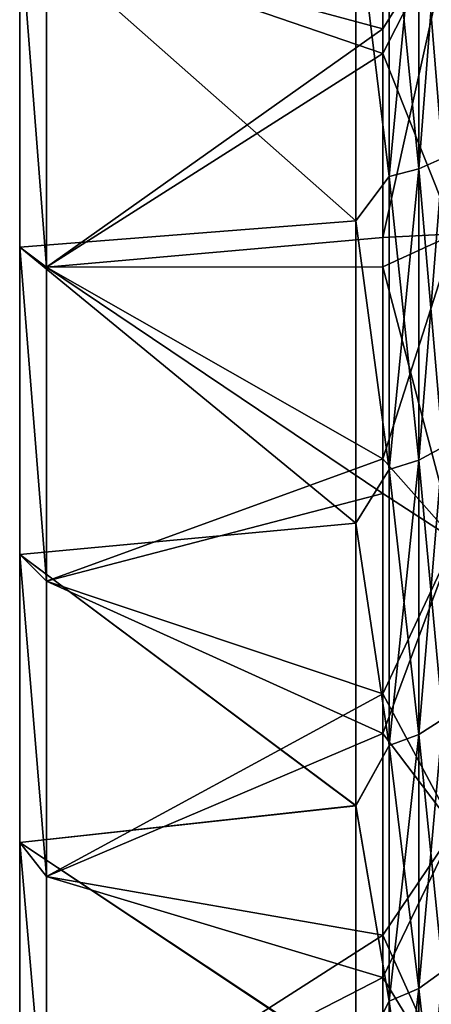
# Model space of a CAD drawing. Header units: metres. Extents: x -62 to 300, y -109 to 109.
# Tile 3 of 256: x -61.74 to -57.76, y -96.64 to -87.13. Entities that reach past the tile are written whole.
import ezdxf

# ---------------------------------------------------------------- set-up
doc = ezdxf.new("R2010")
doc.units = ezdxf.units.M
doc.layers.add('solid_500635', color=7, linetype='CONTINUOUS')

msp = doc.modelspace()

# ---------------------------------------------------------------- linework, layer by layer
at = {"layer": 'solid_500635'}
for points in [[(-61.478928, -86.343056, 23.739632), (-58.231422, -87.218773, 22.832592), (-58.231422, -85.311348, 23.459578)], [(-57.535633, -86.098373, 22.986582), (-58.231422, -85.311348, 23.459578), (-58.231422, -87.218773, 22.832592)], [(-61.478928, -86.343056, -38.079041), (-58.231422, -85.508385, -37.74033), (-58.231422, -87.456703, -37.084339)], [(-57.535633, -86.098373, -37.325993), (-58.231422, -87.456703, -37.084339), (-58.231422, -85.508385, -37.74033)], [(-57.652737, -85.544418, -35.621098), (-57.882275, -85.621803, -35.859268), (-57.882275, -88.569611, -34.727711)], [(-57.652737, -88.467758, -34.498932), (-57.652737, -85.544418, -35.621098), (-57.882275, -88.569611, -34.727711)], [(-57.652737, -85.544418, 21.281687), (-57.652737, -88.467758, 20.159521), (-57.882275, -85.621803, 21.519857)], [(-57.882275, -85.621803, -35.859268), (-58.16885, -85.678169, -36.032753), (-58.16885, -88.643806, -34.894352)], [(-57.882275, -88.569611, -34.727711), (-57.882275, -85.621803, -35.859268), (-58.16885, -88.643806, -34.894352)], [(-57.882275, -85.621803, 21.519857), (-57.882275, -88.569611, 20.388298), (-58.16885, -85.678169, 21.69334)], [(-57.652737, -88.467758, 20.159521), (-57.882275, -88.569611, 20.388298), (-57.882275, -85.621803, 21.519857)], [(-58.16885, -88.643806, -34.894352), (-58.16885, -85.678169, -36.032753), (-58.491894, -86.006348, -36.031433)], [(-58.16885, -85.678169, 21.69334), (-58.16885, -88.643806, 20.554939), (-58.491894, -86.006233, 21.69206)], [(-57.882275, -88.569611, 20.388298), (-58.16885, -88.643806, 20.554939), (-58.16885, -85.678169, 21.69334)], [(-61.739399, -86.205627, 22.229137), (-58.491894, -86.006233, 21.69206), (-58.491894, -89.072754, 20.472097)], [(-61.739399, -86.205627, -36.56855), (-58.491894, -89.073296, -34.81126), (-58.491894, -86.006348, -36.031433)], [(-58.16885, -88.643806, 20.554939), (-58.491894, -89.072754, 20.472097), (-58.491894, -86.006233, 21.69206)], [(-58.16885, -88.643806, -34.894352), (-58.491894, -86.006348, -36.031433), (-58.491894, -89.073296, -34.81126)], [(-57.535633, -86.098373, 22.986582), (-58.231422, -87.218773, 22.832592), (-58.231422, -89.231598, 22.021582)], [(-57.535633, -86.098373, 22.986582), (-58.231422, -89.231598, 22.021582), (-57.535633, -89.196884, 21.797173)], [(-57.535633, -89.196884, -36.136585), (-58.231422, -87.456703, -37.084339), (-57.535633, -86.098373, -37.325993)], [(-61.739399, -86.205627, -36.56855), (-61.478928, -86.343056, -38.079041), (-61.478928, -89.518944, -36.859932)], [(-61.739399, -86.205627, -36.56855), (-61.478928, -89.518944, -36.859932), (-61.739399, -89.326134, -35.325226)], [(-61.739399, -86.205627, 22.229137), (-61.478928, -89.518944, 22.520521), (-61.478928, -86.343056, 23.739632)], [(-61.739399, -89.326134, 20.985815), (-61.478928, -89.518944, 22.520521), (-61.739399, -86.205627, 22.229137)], [(-61.739399, -86.205627, -36.56855), (-61.739399, -89.326134, -35.325226), (-58.491894, -89.073296, -34.81126)], [(-61.739399, -89.326134, 20.985815), (-61.739399, -86.205627, 22.229137), (-58.491894, -89.072754, 20.472097)], [(-61.478928, -86.343056, 23.739632), (-61.478928, -89.518944, 22.520521), (-58.231422, -87.218773, 22.832592)], [(-61.478928, -89.518944, -36.859932), (-61.478928, -86.343056, -38.079041), (-58.231422, -87.456703, -37.084339)], [(-61.478928, -89.518944, 22.520521), (-58.231422, -89.231598, 22.021582), (-58.231422, -87.218773, 22.832592)], [(-61.478928, -89.518944, -36.859932), (-58.231422, -87.456703, -37.084339), (-58.231422, -89.515518, -36.233559)], [(-57.535633, -89.196884, -36.136585), (-58.231422, -89.515518, -36.233559), (-58.231422, -87.456703, -37.084339)], [(-57.652737, -88.467758, -34.498932), (-57.882275, -88.569611, -34.727711), (-57.882275, -91.382996, -33.29422)], [(-57.652737, -91.257782, -33.077343), (-57.652737, -88.467758, -34.498932), (-57.882275, -91.382996, -33.29422)], [(-57.652737, -88.467758, 20.159521), (-57.652737, -91.257782, 18.737932), (-57.882275, -88.569611, 20.388298)], [(-57.882275, -88.569611, -34.727711), (-58.16885, -88.643806, -34.894352), (-58.16885, -91.474205, -33.452194)], [(-57.882275, -91.382996, -33.29422), (-57.882275, -88.569611, -34.727711), (-58.16885, -91.474205, -33.452194)], [(-57.882275, -88.569611, 20.388298), (-57.882275, -91.382996, 18.954809), (-58.16885, -88.643806, 20.554939)], [(-57.652737, -91.257782, 18.737932), (-57.882275, -91.382996, 18.954809), (-57.882275, -88.569611, 20.388298)], [(-58.16885, -91.474205, -33.452194), (-58.16885, -88.643806, -34.894352), (-58.491894, -89.073296, -34.81126)], [(-58.16885, -88.643806, 20.554939), (-58.16885, -91.474205, 19.112782), (-58.491894, -89.072754, 20.472097)], [(-57.882275, -91.382996, 18.954809), (-58.16885, -91.474205, 19.112782), (-58.16885, -88.643806, 20.554939)], [(-61.739399, -89.326134, 20.985815), (-58.491894, -89.072754, 20.472097), (-58.491894, -91.991142, 18.926285)], [(-61.739399, -89.326134, -35.325226), (-58.491894, -91.992233, -33.265038), (-58.491894, -89.073296, -34.81126)], [(-58.16885, -91.474205, 19.112782), (-58.491894, -91.991142, 18.926285), (-58.491894, -89.072754, 20.472097)], [(-58.16885, -91.474205, -33.452194), (-58.491894, -89.073296, -34.81126), (-58.491894, -91.992233, -33.265038)], [(-61.478928, -89.518944, 22.520521), (-58.231422, -91.37014, 20.9772), (-58.231422, -89.231598, 22.021582)], [(-57.535633, -89.196884, 21.797173), (-58.231422, -89.231598, 22.021582), (-58.231422, -91.37014, 20.9772)], [(-57.535633, -89.196884, 21.797173), (-58.231422, -91.37014, 20.9772), (-57.535633, -92.154099, 20.290398)], [(-57.535633, -92.154099, -34.62981), (-58.231422, -89.515518, -36.233559), (-57.535633, -89.196884, -36.136585)], [(-61.739399, -89.326134, -35.325226), (-61.478928, -89.518944, -36.859932), (-61.478928, -92.550003, -35.315533)], [(-61.739399, -89.326134, -35.325226), (-61.478928, -92.550003, -35.315533), (-61.739399, -92.293915, -33.751804)], [(-61.739399, -89.326134, 20.985815), (-61.478928, -92.550003, 20.97612), (-61.478928, -89.518944, 22.520521)], [(-61.739399, -92.293915, 19.412394), (-61.478928, -92.550003, 20.97612), (-61.739399, -89.326134, 20.985815)], [(-61.739399, -89.326134, -35.325226), (-61.739399, -92.293915, -33.751804), (-58.491894, -91.992233, -33.265038)], [(-61.739399, -92.293915, 19.412394), (-61.739399, -89.326134, 20.985815), (-58.491894, -91.991142, 18.926285)], [(-61.478928, -89.518944, -36.859932), (-58.231422, -89.515518, -36.233559), (-58.231422, -91.703804, -35.135399)], [(-61.478928, -89.518944, 22.520521), (-61.478928, -92.550003, 20.97612), (-58.231422, -91.37014, 20.9772)], [(-61.478928, -92.550003, -35.315533), (-61.478928, -89.518944, -36.859932), (-58.231422, -91.703804, -35.135399)], [(-57.535633, -92.154099, -34.62981), (-58.231422, -91.703804, -35.135399), (-58.231422, -89.515518, -36.233559)], [(-57.652737, -91.257782, -33.077343), (-57.882275, -91.382996, -33.29422), (-57.882275, -94.031128, -31.574505)], [(-57.652737, -93.883926, -31.371904), (-57.652737, -91.257782, -33.077343), (-57.882275, -94.031128, -31.574505)], [(-57.652737, -91.257782, 18.737932), (-57.652737, -93.883926, 17.032494), (-57.882275, -91.382996, 18.954809)], [(-61.478928, -92.550003, 20.97612), (-58.231422, -93.637589, 19.640097), (-58.231422, -91.37014, 20.9772)], [(-57.535633, -92.154099, 20.290398), (-58.231422, -91.37014, 20.9772), (-58.231422, -93.637589, 19.640097)], [(-57.882275, -91.382996, -33.29422), (-58.16885, -91.474205, -33.452194), (-58.16885, -94.138344, -31.722078)], [(-57.882275, -94.031128, -31.574505), (-57.882275, -91.382996, -33.29422), (-58.16885, -94.138344, -31.722078)], [(-57.882275, -91.382996, 18.954809), (-57.882275, -94.031128, 17.235094), (-58.16885, -91.474205, 19.112782)], [(-57.652737, -93.883926, 17.032494), (-57.882275, -94.031128, 17.235094), (-57.882275, -91.382996, 18.954809)], [(-58.16885, -94.138344, -31.722078), (-58.16885, -91.474205, -33.452194), (-58.491894, -91.992233, -33.265038)], [(-58.16885, -91.474205, 19.112782), (-58.16885, -94.138344, 17.382668), (-58.491894, -91.991142, 18.926285)], [(-57.882275, -94.031128, 17.235094), (-58.16885, -94.138344, 17.382668), (-58.16885, -91.474205, 19.112782)], [(-61.478928, -92.550003, -35.315533), (-58.231422, -91.703804, -35.135399), (-58.231422, -94.020508, -33.727962)], [(-57.535633, -92.154099, -34.62981), (-58.231422, -94.020508, -33.727962), (-58.231422, -91.703804, -35.135399)], [(-61.739399, -92.293915, 19.412394), (-58.491894, -91.991142, 18.926285), (-58.491894, -94.720833, 17.076645)], [(-61.739399, -92.293915, -33.751804), (-58.491894, -94.717178, -31.418835), (-58.491894, -91.992233, -33.265038)], [(-58.16885, -94.138344, 17.382668), (-58.491894, -94.720833, 17.076645), (-58.491894, -91.991142, 18.926285)], [(-58.16885, -94.138344, -31.722078), (-58.491894, -91.992233, -33.265038), (-58.491894, -94.717178, -31.418835)], [(-57.535633, -92.154099, 20.290398), (-58.231422, -93.637589, 19.640097), (-57.535633, -94.937607, 18.482763)], [(-57.535633, -94.937607, -32.822174), (-58.231422, -94.020508, -33.727962), (-57.535633, -92.154099, -34.62981)], [(-61.739399, -92.293915, -33.751804), (-61.478928, -92.550003, -35.315533), (-61.478928, -95.403023, -33.462757)], [(-61.739399, -92.293915, -33.751804), (-61.478928, -95.403023, -33.462757), (-61.739399, -95.074188, -31.866732)], [(-61.739399, -92.293915, 19.412394), (-61.478928, -95.403023, 19.123346), (-61.478928, -92.550003, 20.97612)], [(-61.739399, -95.074188, 17.527321), (-61.478928, -95.403023, 19.123346), (-61.739399, -92.293915, 19.412394)], [(-61.739399, -92.293915, -33.751804), (-61.739399, -95.074188, -31.866732), (-58.491894, -94.717178, -31.418835)], [(-61.739399, -95.074188, 17.527321), (-61.739399, -92.293915, 19.412394), (-58.491894, -94.720833, 17.076645)], [(-61.478928, -92.550003, 20.97612), (-61.478928, -95.403023, 19.123346), (-58.231422, -93.637589, 19.640097)], [(-61.478928, -95.403023, -33.462757), (-61.478928, -92.550003, -35.315533), (-58.231422, -94.020508, -33.727962)], [(-61.478928, -95.403023, 19.123346), (-58.231422, -95.967667, 17.980646), (-58.231422, -93.637589, 19.640097)], [(-57.535633, -94.937607, 18.482763), (-58.231422, -93.637589, 19.640097), (-58.231422, -95.967667, 17.980646)], [(-57.652737, -93.883926, -31.371904), (-57.882275, -94.031128, -31.574505), (-57.882275, -96.484985, -29.587406)], [(-57.652737, -96.317421, -29.401302), (-57.652737, -93.883926, -31.371904), (-57.882275, -96.484985, -29.587406)], [(-57.652737, -93.883926, 17.032494), (-57.652737, -96.317421, 15.061891), (-57.882275, -94.031128, 17.235094)], [(-61.478928, -95.403023, -33.462757), (-58.231422, -94.020508, -33.727962), (-58.231422, -96.376045, -31.995291)], [(-57.535633, -94.937607, -32.822174), (-58.231422, -96.376045, -31.995291), (-58.231422, -94.020508, -33.727962)], [(-57.882275, -94.031128, -31.574505), (-58.16885, -94.138344, -31.722078), (-58.16885, -96.607048, -29.722963)], [(-57.882275, -96.484985, -29.587406), (-57.882275, -94.031128, -31.574505), (-58.16885, -96.607048, -29.722963)], [(-57.882275, -94.031128, 17.235094), (-57.882275, -96.484985, 15.247994), (-58.16885, -94.138344, 17.382668)], [(-57.652737, -96.317421, 15.061891), (-57.882275, -96.484985, 15.247994), (-57.882275, -94.031128, 17.235094)], [(-58.16885, -96.607048, -29.722963), (-58.16885, -94.138344, -31.722078), (-58.491894, -94.717178, -31.418835)], [(-58.16885, -94.138344, 17.382668), (-58.16885, -96.607048, 15.383554), (-58.491894, -94.720833, 17.076645)], [(-57.882275, -96.484985, 15.247994), (-58.16885, -96.607048, 15.383554), (-58.16885, -94.138344, 17.382668)], [(-61.739399, -95.074188, -31.866732), (-58.491894, -97.227379, -29.288868), (-58.491894, -94.717178, -31.418835)], [(-61.739399, -95.074188, 17.527321), (-58.491894, -94.720833, 17.076645), (-58.491894, -97.238014, 14.939388)], [(-58.16885, -96.607048, -29.722963), (-58.491894, -94.717178, -31.418835), (-58.491894, -97.227379, -29.288868)], [(-58.16885, -96.607048, 15.383554), (-58.491894, -97.238014, 14.939388), (-58.491894, -94.720833, 17.076645)], [(-57.535633, -94.937607, 18.482763), (-58.231422, -95.967667, 17.980646), (-57.535633, -97.516922, 16.394077)], [(-57.535633, -97.516922, -30.733488), (-58.231422, -96.376045, -31.995291), (-57.535633, -94.937607, -32.822174)], [(-61.739399, -95.074188, -31.866732), (-61.478928, -95.403023, -33.462757), (-61.478928, -98.046745, -31.321913)], [(-61.739399, -95.074188, -31.866732), (-61.478928, -98.046745, -31.321913), (-61.739399, -97.634354, -29.69211)], [(-61.739399, -95.074188, 17.527321), (-61.478928, -98.046745, 16.982502), (-61.478928, -95.403023, 19.123346)], [(-61.739399, -97.634354, 15.352699), (-61.478928, -98.046745, 16.982502), (-61.739399, -95.074188, 17.527321)], [(-61.739399, -95.074188, -31.866732), (-61.739399, -97.634354, -29.69211), (-58.491894, -97.227379, -29.288868)], [(-61.739399, -97.634354, 15.352699), (-61.739399, -95.074188, 17.527321), (-58.491894, -97.238014, 14.939388)], [(-61.478928, -95.403023, 19.123346), (-61.478928, -98.046745, 16.982502), (-58.231422, -95.967667, 17.980646)], [(-61.478928, -98.046745, -31.321913), (-61.478928, -95.403023, -33.462757), (-58.231422, -96.376045, -31.995291)], [(-61.478928, -98.046745, 16.982502), (-58.231422, -98.298607, 15.969412), (-58.231422, -95.967667, 17.980646)], [(-57.535633, -97.516922, 16.394077), (-58.231422, -95.967667, 17.980646), (-58.231422, -98.298607, 15.969412)], [(-61.478928, -98.046745, -31.321913), (-58.231422, -96.376045, -31.995291), (-58.231422, -98.71785, -29.902885)], [(-57.535633, -97.516922, -30.733488), (-58.231422, -98.71785, -29.902885), (-58.231422, -96.376045, -31.995291)], [(-57.652737, -96.317421, -29.401302), (-57.882275, -96.484985, -29.587406), (-57.882275, -98.717697, -27.354694)], [(-57.652737, -98.531593, -27.187124), (-57.652737, -96.317421, -29.401302), (-57.882275, -98.717697, -27.354694)], [(-57.652737, -96.317421, 15.061891), (-57.652737, -98.531593, 12.847713), (-57.882275, -96.484985, 15.247994)], [(-57.882275, -96.484985, -29.587406), (-58.16885, -96.607048, -29.722963), (-58.16885, -98.853256, -27.476751)], [(-57.882275, -98.717697, -27.354694), (-57.882275, -96.484985, -29.587406), (-58.16885, -98.853256, -27.476751)], [(-57.882275, -96.484985, 15.247994), (-57.882275, -98.717697, 13.015283), (-58.16885, -96.607048, 15.383554)], [(-57.652737, -98.531593, 12.847713), (-57.882275, -98.717697, 13.015283), (-57.882275, -96.484985, 15.247994)], [(-58.16885, -98.853256, -27.476751), (-58.16885, -96.607048, -29.722963), (-58.491894, -97.227379, -29.288868)], [(-58.16885, -96.607048, 15.383554), (-58.16885, -98.853256, 13.13734), (-58.491894, -97.238014, 14.939388)], [(-57.882275, -98.717697, 13.015283), (-58.16885, -98.853256, 13.13734), (-58.16885, -96.607048, 15.383554)]]:
    msp.add_3dface(points, dxfattribs=at)

doc.saveas('drawing.dxf')
